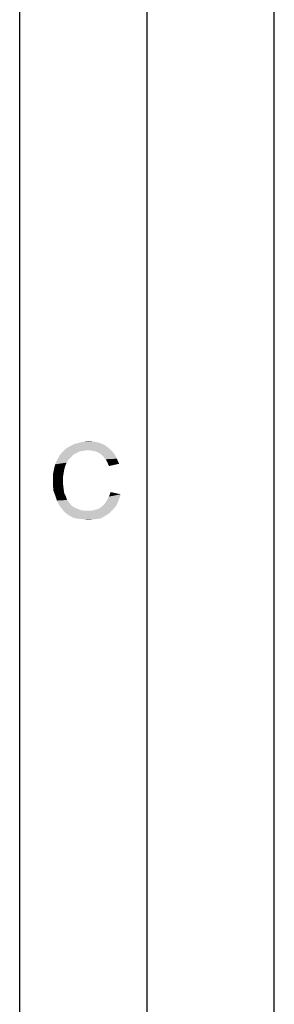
# Paper-space layout '61767N-2-A-2_1_1' of a CAD drawing. Header units: millimetres. Extents: x 0 to 594, y 1 to 420.
# Tile 213 of 222: x 584 to 594, y 225 to 264. Entities that reach past the tile are written whole.
import ezdxf

# ---------------------------------------------------------------- set-up
doc = ezdxf.new("R2010")
doc.units = ezdxf.units.MM
doc.header["$LTSCALE"] = 32.67
doc.layers.add('61767N-2-A-2_DXF_FORMAT', color=7, linetype='CONTINUOUS')

psp = doc.layouts.new('61767N-2-A-2_1_1')

# ---------------------------------------------------------------- linework, layer by layer
at = {"layer": '61767N-2-A-2_DXF_FORMAT', "color": 2, "linetype": 'Continuous'}
for p, q in [((594, 0.5605), (594, 420)), ((589, 5), (589, 415))]:
    psp.add_line(p, q, dxfattribs=at)
at = {"layer": '61767N-2-A-2_DXF_FORMAT', "color": 7, "linetype": 'Continuous'}
psp.add_line((584, 10), (584, 410), dxfattribs=at)
at = {"layer": '61767N-2-A-2_DXF_FORMAT', "color": 2, "linetype": 'Continuous'}
for points in [[(587.461, 246.797), (585.8166, 246.7525), (585.9721, 246.8414)], [(587.3054, 246.9081), (585.9721, 246.8414), (586.1499, 246.9303)], [(585.9721, 246.8414), (587.3054, 246.9081), (587.461, 246.797)], [(587.1277, 246.9748), (586.1499, 246.9303), (586.3277, 246.9748)], [(586.1499, 246.9303), (587.1277, 246.9748), (587.3054, 246.9081)], [(586.9277, 247.0192), (586.3277, 246.9748), (586.5054, 247.0192)], [(586.3277, 246.9748), (586.9277, 247.0192), (587.1277, 246.9748)], [(586.5054, 247.0192), (586.7054, 247.0414), (586.9277, 247.0192)], [(586.0166, 246.4192), (585.4832, 246.3303), (585.5721, 246.4859)], [(585.4832, 246.3303), (586.0166, 246.4192), (585.9277, 246.3303)], [(586.2388, 246.5748), (585.5721, 246.4859), (585.6832, 246.6192)], [(586.2388, 246.5748), (586.1054, 246.5081), (585.5721, 246.4859)], [(585.5721, 246.4859), (586.1054, 246.5081), (586.0166, 246.4192)], [(586.6832, 246.6859), (585.6832, 246.6192), (585.8166, 246.7525)], [(586.6832, 246.6859), (586.5277, 246.6636), (585.6832, 246.6192)], [(586.5277, 246.6636), (586.3721, 246.6414), (585.6832, 246.6192)], [(585.6832, 246.6192), (586.3721, 246.6414), (586.2388, 246.5748)], [(586.6832, 246.6859), (585.8166, 246.7525), (587.461, 246.797)], [(586.8388, 246.6636), (586.6832, 246.6859), (587.461, 246.797)], [(586.8388, 246.6636), (587.461, 246.797), (587.6166, 246.6636)], [(587.6166, 246.6636), (586.9721, 246.6414), (586.8388, 246.6636)], [(587.0832, 246.597), (586.9721, 246.6414), (587.6166, 246.6636)], [(587.1943, 246.5303), (587.0832, 246.597), (587.6166, 246.6636)], [(587.1943, 246.5303), (587.6166, 246.6636), (587.7277, 246.5303)], [(587.7277, 246.5303), (587.2832, 246.4414), (587.1943, 246.5303)], [(587.2832, 246.4414), (587.7277, 246.5303), (587.8166, 246.3525)], [(587.8166, 246.3525), (587.3721, 246.3303), (587.2832, 246.4414)], [(585.7943, 246.0859), (585.3499, 245.9525), (585.3943, 246.1303)], [(585.3499, 245.9525), (585.7943, 246.0859), (585.7499, 245.9303)], [(585.9277, 246.3303), (585.8388, 246.197), (585.3943, 246.1303)], [(585.9277, 246.3303), (585.3943, 246.1303), (585.4832, 246.3303)], [(585.3943, 246.1303), (585.8388, 246.197), (585.7943, 246.0859)], [(587.4388, 246.2192), (587.3721, 246.3303), (587.8166, 246.3525)], [(587.4388, 246.2192), (587.8166, 246.3525), (587.9054, 246.1525)], [(587.9054, 246.1525), (587.5054, 246.0636), (587.4388, 246.2192)], [(585.7499, 245.9303), (585.3054, 245.7303), (585.3499, 245.9525)], [(585.7499, 245.9303), (585.7277, 245.797), (585.3054, 245.7303)], [(585.3054, 245.7303), (585.7277, 245.797), (585.7054, 245.6636)], [(585.7054, 245.6636), (585.3054, 245.5081), (585.3054, 245.7303)], [(585.3054, 245.5081), (585.7054, 245.6636), (585.7054, 245.5081)], [(585.7054, 245.5081), (585.7054, 245.3303), (585.3054, 245.3081)], [(585.7054, 245.5081), (585.3054, 245.3081), (585.3054, 245.5081)], [(585.3054, 245.3081), (585.7054, 245.3303), (585.7277, 245.1525)], [(585.7277, 245.1525), (585.3277, 245.0859), (585.3054, 245.3081)], [(585.3277, 245.0859), (585.7277, 245.1525), (585.7499, 244.997)], [(585.7499, 244.997), (585.3943, 244.9081), (585.3277, 245.0859)], [(585.3943, 244.9081), (585.7499, 244.997), (585.8166, 244.8636)], [(585.8166, 244.8636), (585.461, 244.7081), (585.3943, 244.9081)], [(587.4388, 244.7303), (587.5054, 244.8636), (587.9721, 244.9525)], [(587.4388, 244.7303), (587.9721, 244.9525), (587.8832, 244.7081)], [(587.9721, 244.9525), (587.5054, 244.8636), (587.5721, 245.0414)], [(585.8166, 244.8636), (585.861, 244.7303), (585.461, 244.7081)], [(585.461, 244.7081), (585.861, 244.7303), (585.9499, 244.6192)], [(585.9499, 244.6192), (585.5499, 244.5303), (585.461, 244.7081)], [(585.5499, 244.5303), (585.9499, 244.6192), (586.0388, 244.5081)], [(586.0388, 244.5081), (585.661, 244.3748), (585.5499, 244.5303)], [(586.0388, 244.5081), (586.1499, 244.4414), (585.661, 244.3748)], [(586.9943, 244.3525), (587.1277, 244.397), (587.7943, 244.5081)], [(586.9943, 244.3525), (587.7943, 244.5081), (587.661, 244.3525)], [(587.1277, 244.397), (587.2388, 244.4859), (587.7943, 244.5081)], [(587.7943, 244.5081), (587.2388, 244.4859), (587.3499, 244.597)], [(587.8832, 244.7081), (587.3499, 244.597), (587.4388, 244.7303)], [(587.3499, 244.597), (587.8832, 244.7081), (587.7943, 244.5081)], [(585.661, 244.3748), (586.1499, 244.4414), (586.2832, 244.3748)], [(586.2832, 244.3748), (585.7721, 244.2414), (585.661, 244.3748)], [(586.2832, 244.3748), (586.4166, 244.3303), (585.7721, 244.2414)], [(585.7721, 244.2414), (586.8388, 244.3081), (587.661, 244.3525)], [(585.7721, 244.2414), (587.661, 244.3525), (587.5054, 244.197)], [(586.4166, 244.3303), (586.5277, 244.3081), (585.7721, 244.2414)], [(586.6832, 244.3081), (586.8388, 244.3081), (585.7721, 244.2414)], [(586.5277, 244.3081), (586.6832, 244.3081), (585.7721, 244.2414)], [(587.5054, 244.197), (585.9277, 244.1303), (585.7721, 244.2414)], [(585.9277, 244.1303), (587.5054, 244.197), (587.3277, 244.0859)], [(587.3277, 244.0859), (586.0832, 244.0414), (585.9277, 244.1303)], [(587.661, 244.3525), (586.8388, 244.3081), (586.9943, 244.3525)], [(586.261, 243.997), (586.0832, 244.0414), (587.3277, 244.0859)], [(586.261, 243.997), (587.3277, 244.0859), (587.1499, 243.997)], [(587.1499, 243.997), (586.4832, 243.9748), (586.261, 243.997)], [(586.4832, 243.9748), (587.1499, 243.997), (586.9499, 243.9748)], [(586.9499, 243.9748), (586.7054, 243.9525), (586.4832, 243.9748)]]:
    psp.add_solid(points, dxfattribs=at)

doc.saveas('drawing.dxf')
